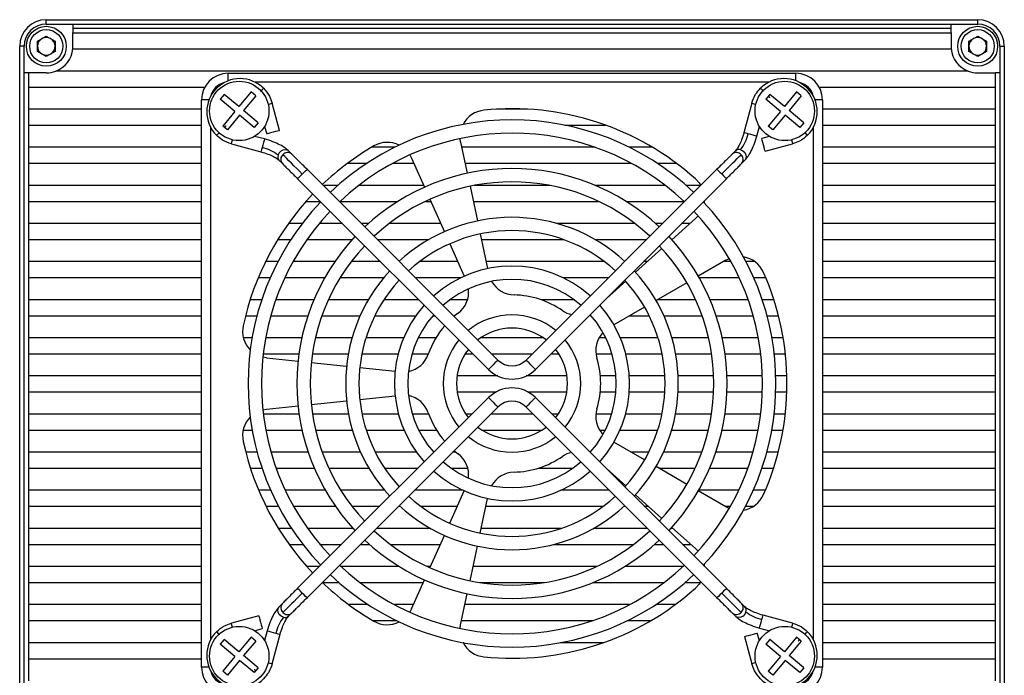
# Model space of a CAD drawing. Header units: millimetres. Extents: x 0 to 15034, y 0 to 1554.
# Tile 6 of 6: x 14923 to 15034, y 1417 to 1491. Entities that reach past the tile are written whole.
import ezdxf

# ---------------------------------------------------------------- set-up
doc = ezdxf.new("R2010")
doc.units = ezdxf.units.MM
doc.layers.add('粗实线', color=7, linetype='Continuous', lineweight=50)

msp = doc.modelspace()

# ---------------------------------------------------------------- linework, layer by layer
at = {"layer": '粗实线', "lineweight": 30}
for p, q in [((14926.138, 1490.073), (14926.138, 1490.573)), ((14926.138, 1490.573), (15031.138, 1490.573)), ((14926.138, 1490.073), (14929.138, 1490.073)), ((14929.138, 1490.073), (15028.138, 1490.073)), ((14929.138, 1490.073), (14929.138, 1489.573)), ((15028.138, 1489.573), (15028.138, 1490.073)), ((15028.138, 1490.073), (15031.138, 1490.073)), ((15031.138, 1490.073), (15031.138, 1490.573)), ((14925.138, 1488.151), (14926.138, 1488.728)), ((14926.138, 1488.728), (14927.138, 1488.151)), ((15028.138, 1489.573), (14929.138, 1489.573)), ((14929.138, 1489.573), (14929.138, 1489.073)), ((14929.138, 1487.573), (14929.138, 1489.073)), ((14929.138, 1489.073), (15028.138, 1489.073)), ((15028.138, 1489.073), (15028.138, 1489.573)), ((15028.138, 1489.073), (15028.138, 1487.573)), ((15030.138, 1488.151), (15031.138, 1488.728)), ((15031.138, 1488.728), (15032.138, 1488.151)), ((14923.638, 1487.573), (14923.138, 1487.573)), ((14923.138, 1382.573), (14923.138, 1487.573)), ((14923.638, 1484.573), (14923.638, 1487.573)), ((14925.138, 1486.996), (14925.138, 1488.151)), ((14927.138, 1488.151), (14927.138, 1486.996)), ((15030.138, 1486.996), (15030.138, 1488.151)), ((15032.138, 1488.151), (15032.138, 1486.996)), ((15033.638, 1487.573), (15033.638, 1484.573)), ((15033.638, 1487.573), (15034.138, 1487.573)), ((15034.138, 1487.573), (15034.138, 1382.573)), ((14926.138, 1486.419), (14925.138, 1486.996)), ((14927.138, 1486.996), (14926.138, 1486.419)), ((14929.123, 1487.273), (15028.153, 1487.273)), ((15031.138, 1486.419), (15030.138, 1486.996)), ((15032.138, 1486.996), (15031.138, 1486.419)), ((14923.638, 1385.573), (14923.638, 1484.573)), ((14924.138, 1484.573), (14923.638, 1484.573)), ((14926.138, 1484.573), (14924.138, 1484.573)), ((14924.138, 1484.573), (14924.138, 1482.973)), ((15030.061, 1484.773), (14927.215, 1484.773)), ((14946.638, 1484.523), (15010.638, 1484.523)), ((14946.638, 1483.681), (14946.638, 1484.523)), ((15010.638, 1483.682), (15010.638, 1484.523)), ((15031.138, 1484.573), (15033.138, 1484.573)), ((15033.138, 1482.973), (15033.138, 1484.573)), ((15033.638, 1484.573), (15033.138, 1484.573)), ((15033.638, 1484.573), (15033.638, 1385.573)), ((14924.138, 1482.973), (14944.012, 1482.973)), ((14924.138, 1482.973), (14924.138, 1480.473)), ((15007.594, 1483.523), (14949.677, 1483.523)), ((15013.264, 1482.973), (15033.138, 1482.973)), ((15033.138, 1480.473), (15033.138, 1482.973)), ((14946.189, 1482.141), (14945.742, 1481.602)), ((14947.843, 1480.766), (14946.189, 1482.141)), ((14949.217, 1482.42), (14947.843, 1480.766)), ((14949.755, 1481.972), (14948.381, 1480.319)), ((14949.755, 1481.972), (14949.217, 1482.42)), ((15007.689, 1482.141), (15007.242, 1481.602)), ((15009.343, 1480.766), (15007.689, 1482.141)), ((15010.717, 1482.42), (15009.343, 1480.766)), ((15011.255, 1481.972), (15009.881, 1480.319)), ((15011.255, 1481.972), (15010.717, 1482.42)), ((14943.638, 1417.523), (14943.638, 1481.523)), ((14944.479, 1481.523), (14943.638, 1481.523)), ((14947.395, 1480.228), (14945.742, 1481.602)), ((14952.43, 1478.063), (14951.602, 1481.15)), ((15005.672, 1481.152), (15004.779, 1477.821)), ((15008.895, 1480.228), (15007.242, 1481.602)), ((15013.638, 1481.523), (15012.796, 1481.523)), ((15013.638, 1481.523), (15013.638, 1417.523)), ((14943.638, 1480.473), (14924.138, 1480.473)), ((14924.138, 1480.473), (14924.138, 1478.673)), ((14947.395, 1480.228), (14946.021, 1478.575)), ((14947.933, 1479.781), (14946.559, 1478.127)), ((14949.587, 1478.406), (14947.933, 1479.781)), ((14950.034, 1478.945), (14948.381, 1480.319)), ((14980.398, 1480.473), (14976.878, 1480.473)), ((15008.895, 1480.228), (15007.521, 1478.575)), ((15009.433, 1479.781), (15008.059, 1478.127)), ((15011.087, 1478.406), (15009.433, 1479.781)), ((15011.534, 1478.945), (15009.881, 1480.319)), ((15033.138, 1480.473), (15013.638, 1480.473)), ((15033.138, 1478.673), (15033.138, 1480.473)), ((14924.138, 1478.673), (14943.638, 1478.673)), ((14924.138, 1478.673), (14924.138, 1476.173)), ((14946.559, 1478.127), (14946.021, 1478.575)), ((14950.034, 1478.945), (14949.587, 1478.406)), ((14950.751, 1478.534), (14950.981, 1477.675)), ((14984.583, 1478.673), (14989.187, 1478.673)), ((15006.228, 1477.433), (15006.524, 1478.536)), ((15008.059, 1478.127), (15007.521, 1478.575)), ((15011.534, 1478.945), (15011.087, 1478.406)), ((15013.638, 1478.673), (15033.138, 1478.673)), ((15033.138, 1476.173), (15033.138, 1478.673)), ((14944.638, 1478.479), (14944.638, 1420.563)), ((15007.648, 1477.411), (15006.789, 1477.181)), ((15012.638, 1420.568), (15012.638, 1478.484)), ((14947.01, 1476.557), (14950.341, 1475.665)), ((14950.729, 1477.114), (14949.626, 1477.409)), ((14972.85, 1476.754), (14972.792, 1477.162)), ((14972.85, 1476.754), (14973.596, 1473.244)), ((15007.177, 1475.732), (15010.265, 1476.559)), ((14943.638, 1476.173), (14924.138, 1476.173)), ((14924.138, 1476.173), (14924.138, 1474.373)), ((14953.786, 1475.435), (14953.457, 1475.763)), ((14965.415, 1476.173), (14962.802, 1476.173)), ((14967.122, 1475.32), (14967.315, 1474.955)), ((14988.01, 1476.173), (14972.973, 1476.173)), ((14994.474, 1476.173), (14991.861, 1476.173)), ((15003.817, 1475.765), (15003.488, 1475.436)), ((15033.138, 1476.173), (15013.638, 1476.173)), ((15033.138, 1474.373), (15033.138, 1476.173)), ((14924.138, 1474.373), (14943.638, 1474.373)), ((14924.138, 1474.373), (14924.138, 1471.873)), ((14952.397, 1474.703), (14952.726, 1474.374)), ((14960.105, 1474.373), (14962.281, 1474.373)), ((14965.201, 1474.373), (14967.574, 1474.373)), ((14967.315, 1474.955), (14968.775, 1471.677)), ((14973.356, 1474.373), (14992.075, 1474.373)), ((14994.995, 1474.373), (14997.171, 1474.373)), ((15004.549, 1474.375), (15004.878, 1474.704)), ((15013.638, 1474.373), (15033.138, 1474.373)), ((15033.138, 1471.873), (15033.138, 1474.373)), ((14977.047, 1452.175), (14955.53, 1473.691)), ((15001.745, 1473.692), (14980.229, 1452.175)), ((14943.638, 1471.873), (14924.138, 1471.873)), ((14924.138, 1471.873), (14924.138, 1470.073)), ((14954.469, 1472.63), (14975.986, 1451.114)), ((14959.003, 1471.873), (14957.347, 1471.873)), ((14968.687, 1471.873), (14961.36, 1471.873)), ((14982.885, 1471.873), (14974.391, 1471.873)), ((14981.29, 1451.114), (15002.805, 1472.631)), ((14995.916, 1471.873), (14988.048, 1471.873)), ((14999.921, 1471.873), (14998.273, 1471.873)), ((15033.138, 1471.873), (15013.638, 1471.873)), ((15033.138, 1470.073), (15033.138, 1471.873)), ((14973.908, 1471.776), (14974.74, 1467.864)), ((14924.138, 1470.073), (14943.638, 1470.073)), ((14924.138, 1470.073), (14924.138, 1467.573)), ((14955.428, 1470.073), (14957.026, 1470.073)), ((14959.253, 1470.073), (14965.763, 1470.073)), ((14968.878, 1470.073), (14969.489, 1470.073)), ((14969.385, 1470.307), (14971.012, 1466.652)), ((14974.27, 1470.073), (14988.398, 1470.073)), ((14991.513, 1470.073), (14998.023, 1470.073)), ((15000.247, 1470.073), (15000.303, 1470.073)), ((15000.309, 1470.135), (15000.285, 1469.931)), ((15013.638, 1470.073), (15033.138, 1470.073)), ((15033.138, 1467.573), (15033.138, 1470.073)), ((14943.638, 1467.573), (14924.138, 1467.573)), ((14924.138, 1467.573), (14924.138, 1465.773)), ((14954.989, 1467.573), (14953.435, 1467.573)), ((14959.526, 1467.573), (14956.906, 1467.573)), ((14962.444, 1467.573), (14961.648, 1467.573)), ((14970.602, 1467.573), (14964.79, 1467.573)), ((14992.486, 1467.573), (14983.713, 1467.573)), ((14995.626, 1467.573), (14994.832, 1467.573)), ((14999.326, 1468.151), (14996.659, 1465.75)), ((14998.685, 1467.573), (14997.748, 1467.573)), ((14999.613, 1468.447), (14999.326, 1468.151)), ((15033.138, 1467.573), (15013.638, 1467.573)), ((15033.138, 1465.773), (15033.138, 1467.573)), ((14975.052, 1466.396), (14975.883, 1462.484)), ((14924.138, 1465.773), (14943.638, 1465.773)), ((14924.138, 1465.773), (14924.138, 1463.273)), ((14952.238, 1465.773), (14953.718, 1465.773)), ((14955.53, 1465.773), (14960.638, 1465.773)), ((14963.448, 1465.773), (14969.284, 1465.773)), ((14971.622, 1465.282), (14973.249, 1461.628)), ((14975.184, 1465.773), (14984.426, 1465.773)), ((14987.992, 1465.773), (14993.826, 1465.773)), ((14996.638, 1465.773), (14996.685, 1465.773)), ((15013.638, 1465.773), (15033.138, 1465.773)), ((15033.138, 1463.273), (15033.138, 1465.773)), ((14995.545, 1464.746), (14992.572, 1462.07)), ((14943.638, 1463.273), (14924.138, 1463.273)), ((14924.138, 1463.273), (14924.138, 1461.473)), ((14952.256, 1463.273), (14950.854, 1463.273)), ((14958.663, 1463.273), (14953.96, 1463.273)), ((14963.827, 1463.273), (14960.513, 1463.273)), ((14972.516, 1463.273), (14968.222, 1463.273)), ((14989.054, 1463.273), (14975.715, 1463.273)), ((14993.909, 1463.273), (14993.448, 1463.273)), ((15002.747, 1463.443), (14999.639, 1461.648)), ((15003.316, 1463.273), (15002.454, 1463.273)), ((15002.747, 1463.443), (15003.117, 1463.624)), ((15006.008, 1463.273), (15005.02, 1463.273)), ((15033.138, 1463.273), (15013.638, 1463.273)), ((15033.138, 1461.473), (15033.138, 1463.273)), ((14924.138, 1461.473), (14943.638, 1461.473)), ((14924.138, 1461.473), (14924.138, 1458.973)), ((14950.034, 1461.473), (14951.394, 1461.473)), ((14953.04, 1461.473), (14957.537, 1461.473)), ((14959.279, 1461.473), (14964.189, 1461.473)), ((14967.748, 1461.473), (14972.914, 1461.473)), ((14984.362, 1461.473), (14989.527, 1461.473)), ((14991.457, 1461.066), (14989.282, 1459.107)), ((14998.34, 1460.898), (14994.876, 1458.898)), ((14999.739, 1461.473), (15004.236, 1461.473)), ((15005.882, 1461.473), (15007.242, 1461.473)), ((15013.638, 1461.473), (15033.138, 1461.473)), ((15033.138, 1458.973), (15033.138, 1461.473)), ((14943.638, 1458.973), (14924.138, 1458.973)), ((14924.138, 1458.973), (14924.138, 1457.173)), ((14950.429, 1458.973), (14949.113, 1458.973)), ((14956.305, 1458.973), (14952.015, 1458.973)), ((14962.444, 1458.973), (14957.944, 1458.973)), ((14968.127, 1458.973), (14964.207, 1458.973)), ((14973.619, 1458.973), (14971.655, 1458.973)), ((14985.621, 1458.973), (14981.909, 1458.973)), ((14999.332, 1458.973), (14995.006, 1458.973)), ((15005.261, 1458.973), (15000.971, 1458.973)), ((15008.163, 1458.973), (15006.847, 1458.973)), ((15033.138, 1458.973), (15013.638, 1458.973)), ((15033.138, 1457.173), (15033.138, 1458.973)), ((14972.572, 1457.474), (14972.117, 1457.105)), ((14993.577, 1458.148), (14990.113, 1456.148)), ((14924.138, 1457.173), (14943.638, 1457.173)), ((14924.138, 1457.173), (14924.138, 1454.673)), ((14948.597, 1457.173), (14949.888, 1457.173)), ((14951.444, 1457.173), (14955.626, 1457.173)), ((14957.213, 1457.173), (14961.52, 1457.173)), ((14963.177, 1457.173), (14967.82, 1457.173)), ((14969.719, 1457.173), (14969.927, 1457.173)), ((14972.048, 1457.173), (14972.198, 1457.173)), ((14991.888, 1457.173), (14994.099, 1457.173)), ((14995.756, 1457.173), (15000.063, 1457.173)), ((15001.65, 1457.173), (15005.832, 1457.173)), ((15007.388, 1457.173), (15008.679, 1457.173)), ((15013.638, 1457.173), (15033.138, 1457.173)), ((15033.138, 1454.673), (15033.138, 1457.173)), ((14943.638, 1454.673), (14924.138, 1454.673)), ((14924.138, 1454.673), (14924.138, 1452.873)), ((14949.337, 1454.673), (14948.359, 1454.673)), ((14954.941, 1454.673), (14950.861, 1454.673)), ((14960.609, 1454.673), (14956.479, 1454.673)), ((14966.43, 1454.673), (14962.175, 1454.673)), ((14970.066, 1454.673), (14968.077, 1454.673)), ((14982.179, 1454.673), (14975.097, 1454.673)), ((14989.199, 1454.673), (14988.452, 1454.673)), ((14995.101, 1454.673), (14990.846, 1454.673)), ((15000.797, 1454.673), (14996.667, 1454.673)), ((15006.415, 1454.673), (15002.335, 1454.673)), ((15009.207, 1454.673), (15007.939, 1454.673)), ((15033.138, 1454.673), (15013.638, 1454.673)), ((15033.138, 1452.873), (15033.138, 1454.673)), ((14924.138, 1452.873), (14943.638, 1452.873)), ((14924.138, 1452.873), (14924.138, 1450.373)), ((14950.952, 1452.433), (14950.546, 1452.505)), ((14950.587, 1452.873), (14954.621, 1452.873)), ((14950.952, 1452.433), (14954.521, 1452.058)), ((14956.013, 1451.901), (14959.991, 1451.483)), ((14956.136, 1452.873), (14960.19, 1452.873)), ((14961.716, 1452.873), (14965.818, 1452.873)), ((14967.376, 1452.873), (14969.216, 1452.873)), ((14973.362, 1452.873), (14974.227, 1452.873)), ((14976.349, 1452.873), (14980.927, 1452.873)), ((14983.048, 1452.873), (14983.914, 1452.873)), ((14988.116, 1452.873), (14989.9, 1452.873)), ((14991.458, 1452.873), (14995.56, 1452.873)), ((14997.086, 1452.873), (15001.14, 1452.873)), ((15002.656, 1452.873), (15006.689, 1452.873)), ((15008.199, 1452.873), (15009.456, 1452.873)), ((15013.638, 1452.873), (15033.138, 1452.873)), ((15033.138, 1450.373), (15033.138, 1452.873)), ((14961.483, 1451.327), (14965.461, 1450.908)), ((14943.638, 1450.373), (14924.138, 1450.373)), ((14924.138, 1450.373), (14924.138, 1448.573)), ((14977.04, 1450.373), (14972.446, 1450.373)), ((14984.83, 1450.373), (14980.236, 1450.373)), ((14990.357, 1450.373), (14988.602, 1450.373)), ((14995.867, 1450.373), (14991.861, 1450.373)), ((15001.372, 1450.373), (14997.369, 1450.373)), ((15006.875, 1450.373), (15002.873, 1450.373)), ((15009.626, 1450.373), (15008.376, 1450.373)), ((15033.138, 1450.373), (15013.638, 1450.373)), ((15033.138, 1448.573), (15033.138, 1450.373)), ((14924.138, 1448.573), (14943.638, 1448.573)), ((14924.138, 1448.573), (14924.138, 1446.073)), ((14972.461, 1448.573), (14976.843, 1448.573)), ((14980.433, 1448.573), (14984.815, 1448.573)), ((14988.593, 1448.573), (14990.35, 1448.573)), ((14991.854, 1448.573), (14995.862, 1448.573)), ((14997.364, 1448.573), (15001.368, 1448.573)), ((15002.869, 1448.573), (15006.872, 1448.573)), ((15008.373, 1448.573), (15009.623, 1448.573)), ((15013.638, 1448.573), (15033.138, 1448.573)), ((15033.138, 1446.073), (15033.138, 1448.573)), ((14975.986, 1447.932), (14954.471, 1426.415)), ((14956.013, 1447.145), (14959.991, 1447.564)), ((14961.483, 1447.72), (14965.461, 1448.138)), ((15002.807, 1426.417), (14981.29, 1447.933)), ((14950.546, 1446.542), (14950.952, 1446.613)), ((14950.952, 1446.613), (14954.521, 1446.989)), ((14955.531, 1425.355), (14977.047, 1446.872)), ((14980.229, 1446.872), (15001.746, 1425.356)), ((14943.638, 1446.073), (14924.138, 1446.073)), ((14924.138, 1446.073), (14924.138, 1444.273)), ((14954.635, 1446.073), (14950.599, 1446.073)), ((14960.208, 1446.073), (14956.151, 1446.073)), ((14965.845, 1446.073), (14961.737, 1446.073)), ((14969.252, 1446.073), (14967.406, 1446.073)), ((14974.128, 1446.073), (14973.426, 1446.073)), ((14981.028, 1446.073), (14976.249, 1446.073)), ((14983.85, 1446.073), (14983.149, 1446.073)), ((14989.87, 1446.073), (14988.105, 1446.073)), ((14995.539, 1446.073), (14991.431, 1446.073)), ((15001.125, 1446.073), (14997.068, 1446.073)), ((15006.677, 1446.073), (15002.641, 1446.073)), ((15009.445, 1446.073), (15008.187, 1446.073)), ((15033.138, 1446.073), (15013.638, 1446.073)), ((15033.138, 1444.273), (15033.138, 1446.073)), ((14924.138, 1444.273), (14943.638, 1444.273)), ((14924.138, 1444.273), (14924.138, 1441.773)), ((14948.335, 1444.273), (14949.355, 1444.273)), ((14950.88, 1444.273), (14954.963, 1444.273)), ((14956.502, 1444.273), (14960.638, 1444.273)), ((14962.206, 1444.273), (14966.472, 1444.273)), ((14968.126, 1444.273), (14970.127, 1444.273)), ((14975.247, 1444.273), (14982.029, 1444.273)), ((14988.508, 1444.273), (14989.15, 1444.273)), ((14990.804, 1444.273), (14995.07, 1444.273)), ((14996.638, 1444.273), (15000.774, 1444.273)), ((15002.313, 1444.273), (15006.396, 1444.273)), ((15007.921, 1444.273), (15009.19, 1444.273)), ((15013.638, 1444.273), (15033.138, 1444.273)), ((15033.138, 1441.773), (15033.138, 1444.273)), ((14972.117, 1441.942), (14972.572, 1441.573)), ((14993.577, 1440.898), (14990.113, 1442.898)), ((14924.138, 1441.773), (14924.138, 1439.973)), ((14943.638, 1441.773), (14924.138, 1441.773)), ((14949.915, 1441.773), (14948.622, 1441.773)), ((14955.66, 1441.773), (14951.472, 1441.773)), ((14961.565, 1441.773), (14957.249, 1441.773)), ((14967.891, 1441.773), (14963.227, 1441.773)), ((14969.828, 1441.773), (14969.806, 1441.773)), ((14972.318, 1441.773), (14971.949, 1441.773)), ((14994.049, 1441.773), (14992.061, 1441.773)), ((15000.027, 1441.773), (14995.711, 1441.773)), ((15005.804, 1441.773), (15001.616, 1441.773)), ((15008.654, 1441.773), (15007.361, 1441.773)), ((15033.138, 1441.773), (15013.638, 1441.773)), ((15033.138, 1439.973), (15033.138, 1441.773)), ((14924.138, 1439.973), (14943.638, 1439.973)), ((14924.138, 1439.973), (14924.138, 1437.473)), ((14949.146, 1439.973), (14950.462, 1439.973)), ((14952.051, 1439.973), (14956.348, 1439.973)), ((14957.99, 1439.973), (14962.502, 1439.973)), ((14964.273, 1439.973), (14968.028, 1439.973)), ((14971.793, 1439.973), (14973.648, 1439.973)), ((14981.604, 1439.973), (14985.483, 1439.973)), ((14991.457, 1437.981), (14989.293, 1439.929)), ((14998.34, 1438.148), (14994.876, 1440.148)), ((14995.179, 1439.973), (14999.286, 1439.973)), ((15000.928, 1439.973), (15005.225, 1439.973)), ((15006.814, 1439.973), (15008.13, 1439.973)), ((15013.638, 1439.973), (15033.138, 1439.973)), ((15033.138, 1437.473), (15033.138, 1439.973)), ((14943.638, 1437.473), (14924.138, 1437.473)), ((14924.138, 1437.473), (14924.138, 1435.673)), ((14951.438, 1437.473), (14950.076, 1437.473)), ((14957.594, 1437.473), (14953.087, 1437.473)), ((14964.273, 1437.473), (14959.341, 1437.473)), ((14973.128, 1437.473), (14967.649, 1437.473)), ((14989.628, 1437.473), (14984.148, 1437.473)), ((15004.189, 1437.473), (14999.682, 1437.473)), ((15007.2, 1437.473), (15005.838, 1437.473)), ((15033.138, 1437.473), (15013.638, 1437.473)), ((15033.138, 1435.673), (15033.138, 1437.473)), ((14971.622, 1433.765), (14973.249, 1437.419)), ((14975.052, 1432.65), (14975.883, 1436.563)), ((14995.545, 1434.301), (14992.572, 1436.977)), ((15002.747, 1435.604), (14999.639, 1437.398)), ((14924.138, 1435.673), (14943.638, 1435.673)), ((14924.138, 1435.673), (14924.138, 1433.173)), ((14950.904, 1435.673), (14952.309, 1435.673)), ((14954.016, 1435.673), (14958.732, 1435.673)), ((14960.59, 1435.673), (14963.728, 1435.673)), ((14965.849, 1435.673), (14965.999, 1435.673)), ((14968.355, 1435.673), (14972.472, 1435.673)), ((14975.694, 1435.673), (14988.921, 1435.673)), ((14991.277, 1435.673), (14991.428, 1435.673)), ((14993.549, 1435.673), (14994.02, 1435.673)), ((15002.627, 1435.673), (15003.26, 1435.673)), ((15003.117, 1435.423), (15002.747, 1435.604)), ((15004.967, 1435.673), (15005.861, 1435.673)), ((15013.638, 1435.673), (15033.138, 1435.673)), ((15033.138, 1433.173), (15033.138, 1435.673)), ((14943.638, 1433.173), (14924.138, 1433.173)), ((14924.138, 1433.173), (14924.138, 1431.373)), ((14953.784, 1433.173), (14952.3, 1433.173)), ((14960.729, 1433.173), (14955.6, 1433.173)), ((14969.46, 1433.173), (14963.35, 1433.173)), ((14984.137, 1433.173), (14975.163, 1433.173)), ((14993.928, 1433.173), (14987.816, 1433.173)), ((14996.797, 1433.173), (14996.547, 1433.173)), ((14999.326, 1430.896), (14996.659, 1433.297)), ((15033.138, 1433.173), (15013.638, 1433.173)), ((15033.138, 1431.373), (15033.138, 1433.173)), ((14969.385, 1428.74), (14971.012, 1432.394)), ((14924.138, 1431.373), (14943.638, 1431.373)), ((14924.138, 1431.373), (14924.138, 1428.873)), ((14953.507, 1431.373), (14955.066, 1431.373)), ((14956.99, 1431.373), (14959.428, 1431.373)), ((14961.55, 1431.373), (14962.556, 1431.373)), ((14964.922, 1431.373), (14970.557, 1431.373)), ((14973.908, 1427.271), (14974.74, 1431.183)), ((14983.343, 1431.373), (14992.354, 1431.373)), ((14994.72, 1431.373), (14995.728, 1431.373)), ((14997.85, 1431.373), (14998.796, 1431.373)), ((14999.326, 1430.896), (14999.613, 1430.599)), ((15013.638, 1431.373), (15033.138, 1431.373)), ((15033.138, 1428.873), (15033.138, 1431.373)), ((14943.638, 1428.873), (14924.138, 1428.873)), ((14924.138, 1428.873), (14924.138, 1427.073)), ((14956.929, 1428.873), (14955.517, 1428.873)), ((14965.924, 1428.873), (14959.36, 1428.873)), ((14969.444, 1428.873), (14969.091, 1428.873)), ((14988.185, 1428.873), (14974.249, 1428.873)), ((14997.916, 1428.873), (14991.352, 1428.873)), ((15000.285, 1429.116), (15000.312, 1428.873)), ((15033.138, 1428.873), (15013.638, 1428.873)), ((15033.138, 1427.073), (15033.138, 1428.873)), ((14924.138, 1427.073), (14943.638, 1427.073)), ((14924.138, 1427.073), (14924.138, 1424.573)), ((14957.261, 1427.073), (14959.117, 1427.073)), ((14961.49, 1427.073), (14968.643, 1427.073)), ((14967.315, 1424.091), (14968.775, 1427.37)), ((14974.956, 1427.073), (14982.32, 1427.073)), ((14987.806, 1427.073), (14995.786, 1427.073)), ((14998.159, 1427.073), (14999.861, 1427.073)), ((15013.638, 1427.073), (15033.138, 1427.073)), ((15033.138, 1424.573), (15033.138, 1427.073)), ((14972.85, 1422.293), (14973.596, 1425.803)), ((14924.138, 1424.573), (14924.138, 1422.773)), ((14943.638, 1424.573), (14924.138, 1424.573)), ((14952.727, 1424.672), (14952.398, 1424.343)), ((14962.434, 1424.573), (14960.24, 1424.573)), ((14967.53, 1424.573), (14965.388, 1424.573)), ((14991.888, 1424.573), (14973.335, 1424.573)), ((14997.036, 1424.573), (14994.842, 1424.573)), ((15004.879, 1424.344), (15004.55, 1424.673)), ((15033.138, 1424.573), (15013.638, 1424.573)), ((15033.138, 1422.773), (15033.138, 1424.573)), ((14950.099, 1423.315), (14947.011, 1422.488)), ((14953.459, 1423.282), (14953.788, 1423.611)), ((14967.315, 1424.091), (14967.122, 1423.727)), ((15003.49, 1423.612), (15003.819, 1423.283)), ((15010.266, 1422.49), (15006.935, 1423.382)), ((14924.138, 1422.773), (14943.638, 1422.773)), ((14924.138, 1422.773), (14924.138, 1420.273)), ((14962.972, 1422.773), (14965.619, 1422.773)), ((14972.792, 1421.885), (14972.85, 1422.293)), ((14972.952, 1422.773), (14987.721, 1422.773)), ((14991.657, 1422.773), (14994.304, 1422.773)), ((15006.547, 1421.933), (15007.65, 1421.638)), ((15013.638, 1422.773), (15033.138, 1422.773)), ((15033.138, 1420.273), (15033.138, 1422.773)), ((14949.217, 1420.92), (14947.843, 1419.266)), ((14949.755, 1420.472), (14949.217, 1420.92)), ((14949.628, 1421.636), (14950.487, 1421.866)), ((14951.048, 1421.614), (14950.752, 1420.511)), ((14951.604, 1417.895), (14952.497, 1421.226)), ((15004.846, 1420.984), (15005.674, 1417.897)), ((15006.525, 1420.513), (15006.295, 1421.372)), ((15010.717, 1420.92), (15009.343, 1419.266)), ((15011.255, 1420.472), (15010.717, 1420.92)), ((14943.638, 1420.273), (14924.138, 1420.273)), ((14924.138, 1420.273), (14924.138, 1418.473)), ((14946.189, 1420.641), (14945.742, 1420.102)), ((14947.395, 1418.728), (14945.742, 1420.102)), ((14947.843, 1419.266), (14946.189, 1420.641)), ((14949.755, 1420.472), (14948.381, 1418.819)), ((14973.207, 1420.273), (14973.129, 1420.273)), ((14988.906, 1420.273), (14984.069, 1420.273)), ((15007.689, 1420.641), (15007.242, 1420.102)), ((15008.895, 1418.728), (15007.242, 1420.102)), ((15009.343, 1419.266), (15007.689, 1420.641)), ((15011.255, 1420.472), (15009.881, 1418.819)), ((15033.138, 1420.273), (15013.638, 1420.273)), ((15033.138, 1418.473), (15033.138, 1420.273)), ((14947.395, 1418.728), (14946.021, 1417.075)), ((14950.034, 1417.445), (14948.381, 1418.819)), ((15008.895, 1418.728), (15007.521, 1417.075)), ((15011.534, 1417.445), (15009.881, 1418.819)), ((14924.138, 1418.473), (14943.638, 1418.473)), ((14924.138, 1418.473), (14924.138, 1415.973)), ((14944.48, 1417.523), (14943.638, 1417.523)), ((14947.933, 1418.281), (14946.559, 1416.627)), ((14949.587, 1416.906), (14947.933, 1418.281)), ((15009.433, 1418.281), (15008.059, 1416.627)), ((15011.087, 1416.906), (15009.433, 1418.281)), ((15013.638, 1417.523), (15012.797, 1417.523)), ((15013.638, 1418.473), (15033.138, 1418.473)), ((15033.138, 1415.973), (15033.138, 1418.473)), ((14946.559, 1416.627), (14946.021, 1417.075)), ((14950.034, 1417.445), (14949.587, 1416.906)), ((15008.059, 1416.627), (15007.521, 1417.075)), ((15011.534, 1417.445), (15011.087, 1416.906))]:
    msp.add_line(p, q, dxfattribs=at)
at = {"layer": '粗实线', "lineweight": 30, "flags": 128}
for points in [[(14951.152, 1481.029), (14951.155, 1481.03), (14951.39, 1481.093), (14951.547, 1481.135), (14951.602, 1481.15)], [(15005.672, 1481.152), (15005.727, 1481.137), (15005.884, 1481.095), (15006.119, 1481.032), (15006.125, 1481.03)], [(14952.43, 1478.063), (14952.375, 1478.048), (14952.218, 1478.006), (14951.983, 1477.943), (14951.705, 1477.869), (14951.428, 1477.794), (14951.193, 1477.731), (14951.036, 1477.689), (14950.981, 1477.675), (14950.981, 1477.675)], [(15005.267, 1477.69), (15005.023, 1477.756), (15004.852, 1477.801), (15004.781, 1477.82), (15004.779, 1477.821)], [(15006.228, 1477.433), (15006.188, 1477.443), (15006.046, 1477.482), (15005.82, 1477.542), (15005.547, 1477.615), (15005.267, 1477.69)], [(14947.01, 1476.557), (14947.025, 1476.612), (14947.067, 1476.769), (14947.13, 1477.004), (14947.131, 1477.01)], [(14950.729, 1477.114), (14950.718, 1477.074), (14950.68, 1476.931), (14950.62, 1476.706), (14950.546, 1476.432), (14950.471, 1476.152)], [(15007.177, 1475.732), (15007.163, 1475.787), (15007.121, 1475.944), (15007.058, 1476.179), (15006.983, 1476.456), (15006.909, 1476.733), (15006.846, 1476.968), (15006.804, 1477.125), (15006.789, 1477.181), (15006.789, 1477.181)], [(15010.144, 1477.01), (15010.145, 1477.006), (15010.208, 1476.771), (15010.25, 1476.614), (15010.265, 1476.559)], [(14950.471, 1476.152), (14950.406, 1475.908), (14950.36, 1475.738), (14950.341, 1475.666), (14950.341, 1475.665)], [(14952.265, 1475.285), (14952.386, 1475.543), (14952.589, 1475.754), (14952.843, 1475.885), (14953.11, 1475.918), (14953.349, 1475.846), (14953.457, 1475.763)], [(14955, 1473.16), (14954.681, 1473.479), (14954.366, 1473.794), (14954.061, 1474.099), (14953.769, 1474.391), (14953.496, 1474.664), (14953.244, 1474.916), (14953.017, 1475.143), (14952.82, 1475.34)], [(15002.275, 1473.162), (15002.594, 1473.481), (15002.908, 1473.795), (15003.214, 1474.101), (15003.505, 1474.392), (15003.779, 1474.666), (15004.031, 1474.918), (15004.257, 1475.144), (15004.455, 1475.342)], [(15004.4, 1475.896), (15004.658, 1475.776), (15004.868, 1475.573), (15005, 1475.318), (15005.032, 1475.051), (15004.96, 1474.812), (15004.878, 1474.704)], [(14954.469, 1472.63), (14954.51, 1472.67), (14954.625, 1472.785), (14954.797, 1472.957), (14955, 1473.16)], [(14955, 1473.16), (14955.203, 1473.363), (14955.375, 1473.535), (14955.49, 1473.65), (14955.53, 1473.691)], [(15001.745, 1473.692), (15001.785, 1473.652), (15001.9, 1473.537), (15002.072, 1473.365), (15002.275, 1473.162)], [(15002.275, 1473.162), (15002.478, 1472.959), (15002.65, 1472.787), (15002.765, 1472.672), (15002.805, 1472.631), (15002.805, 1472.631)], [(14999.32, 1472.615), (14999.742, 1472.15), (14999.923, 1471.87)], [(14977.047, 1452.175), (14977.007, 1452.135), (14976.892, 1452.02), (14976.72, 1451.848), (14976.517, 1451.645), (14976.314, 1451.442), (14976.142, 1451.27), (14976.027, 1451.155), (14975.986, 1451.114)], [(14981.29, 1451.114), (14981.249, 1451.155), (14981.134, 1451.27), (14980.962, 1451.442), (14980.759, 1451.645), (14980.556, 1451.848), (14980.384, 1452.02), (14980.269, 1452.135), (14980.229, 1452.175)], [(14975.986, 1447.932), (14976.027, 1447.892), (14976.142, 1447.777), (14976.314, 1447.605), (14976.517, 1447.402), (14976.72, 1447.199), (14976.892, 1447.027), (14977.007, 1446.912), (14977.047, 1446.872)], [(14980.229, 1446.872), (14980.269, 1446.912), (14980.384, 1447.027), (14980.556, 1447.199), (14980.759, 1447.402), (14980.962, 1447.605), (14981.134, 1447.777), (14981.249, 1447.892), (14981.29, 1447.933)], [(14955.001, 1425.885), (14954.798, 1426.088), (14954.626, 1426.26), (14954.511, 1426.375), (14954.471, 1426.415)], [(14999.924, 1427.178), (14999.742, 1426.897), (14999.32, 1426.431)], [(15002.807, 1426.417), (15002.766, 1426.376), (15002.651, 1426.261), (15002.479, 1426.089), (15002.276, 1425.886)], [(14955.001, 1425.885), (14954.682, 1425.566), (14954.368, 1425.252), (14954.062, 1424.946), (14953.771, 1424.655), (14953.497, 1424.381), (14953.245, 1424.129), (14953.019, 1423.903), (14952.821, 1423.705)], [(14955.531, 1425.355), (14955.491, 1425.395), (14955.376, 1425.51), (14955.204, 1425.682), (14955.001, 1425.885)], [(15002.276, 1425.886), (15002.073, 1425.683), (15001.901, 1425.511), (15001.786, 1425.396), (15001.746, 1425.356)], [(15002.276, 1425.886), (15002.595, 1425.567), (15002.91, 1425.253), (15003.215, 1424.948), (15003.507, 1424.656), (15003.78, 1424.382), (15004.032, 1424.131), (15004.259, 1423.904), (15004.456, 1423.707)], [(14952.876, 1423.151), (14952.618, 1423.271), (14952.408, 1423.474), (14952.276, 1423.729), (14952.244, 1423.996), (14952.316, 1424.235), (14952.398, 1424.343)], [(14950.099, 1423.315), (14950.113, 1423.26), (14950.155, 1423.103), (14950.218, 1422.868), (14950.293, 1422.591), (14950.367, 1422.314), (14950.43, 1422.079), (14950.472, 1421.921), (14950.487, 1421.866), (14950.487, 1421.866)], [(15005.011, 1423.762), (15004.89, 1423.504), (15004.687, 1423.293), (15004.433, 1423.161), (15004.166, 1423.129), (15003.927, 1423.201), (15003.819, 1423.283)], [(15006.805, 1422.895), (15006.87, 1423.139), (15006.916, 1423.309), (15006.935, 1423.381), (15006.935, 1423.382)], [(14947.132, 1422.037), (14947.131, 1422.041), (14947.068, 1422.276), (14947.026, 1422.433), (14947.011, 1422.488)], [(15006.547, 1421.933), (15006.558, 1421.973), (15006.596, 1422.116), (15006.657, 1422.341), (15006.73, 1422.615), (15006.805, 1422.895)], [(15010.266, 1422.49), (15010.251, 1422.435), (15010.209, 1422.278), (15010.146, 1422.042), (15010.145, 1422.037)], [(14951.048, 1421.614), (14951.088, 1421.604), (14951.231, 1421.565), (14951.456, 1421.505), (14951.729, 1421.432), (14952.009, 1421.357)], [(14952.009, 1421.357), (14952.253, 1421.291), (14952.424, 1421.246), (14952.495, 1421.226), (14952.497, 1421.226)], [(15004.846, 1420.984), (15004.901, 1420.999), (15005.058, 1421.041), (15005.293, 1421.104), (15005.571, 1421.178), (15005.848, 1421.252), (15006.083, 1421.315), (15006.24, 1421.357), (15006.295, 1421.372)], [(14951.604, 1417.895), (14951.549, 1417.91), (14951.392, 1417.952), (14951.157, 1418.015), (14951.151, 1418.017)], [(15006.124, 1418.018), (15006.121, 1418.017), (15005.886, 1417.954), (15005.729, 1417.912), (15005.674, 1417.897)]]:
    msp.add_lwpolyline(points, dxfattribs=at)
at = {"layer": '粗实线', "lineweight": 30}
for centre, radius in [((14926.138, 1487.573), 2.25), ((15031.138, 1487.573), 2.25), ((14926.138, 1487.573), 1.875), ((15031.138, 1487.573), 1.875), ((14947.888, 1480.273), 3.35), ((15009.388, 1480.273), 3.35), ((14947.888, 1418.773), 3.35), ((15009.388, 1418.773), 3.35)]:
    msp.add_circle(centre, radius, dxfattribs=at)
for centre, radius, start, end in [((14926.138, 1487.573), 3, 90, 180), ((14926.138, 1487.573), 2.5, 90, 180), ((15031.138, 1487.573), 3, 0, 90), ((15031.138, 1487.573), 2.5, 0, 90), ((14926.138, 1487.573), 1, 60, 120), ((15031.138, 1487.573), 1, 60, 120), ((14926.138, 1487.573), 1, 120, 180), ((14926.138, 1487.573), 1, 180, 240), ((14926.138, 1487.573), 1, 0, 60), ((14926.138, 1487.573), 1, 300, 0), ((14926.138, 1487.573), 3, 354.26083, 0), ((15031.138, 1487.573), 3, 180, 185.73917), ((15031.138, 1487.573), 1, 120, 180), ((15031.138, 1487.573), 1, 180, 240), ((15031.138, 1487.573), 1, 0, 60), ((15031.138, 1487.573), 1, 300, 0), ((14926.138, 1487.573), 1, 240, 300), ((14926.138, 1487.573), 3, 291.03947, 354.26083), ((15031.138, 1487.573), 3, 185.73917, 248.96053), ((15031.138, 1487.573), 1, 240, 300), ((14926.138, 1487.573), 3, 270, 291.03947), ((14946.638, 1481.523), 3, 90, 180), ((15010.638, 1481.523), 3, 0, 90), ((15031.138, 1487.573), 3, 248.96053, 270), ((14947.98, 1480.179), 3.75, 45.00162, 225.00162), ((14946.638, 1481.523), 2, 103.11935, 166.80663), ((15009.294, 1480.181), 3.75, 315.00162, 135.00162), ((15010.638, 1481.523), 2, 13.11935, 76.80663), ((14975.784, 1477.378), 3, 95.84936, 152.62006), ((14978.638, 1449.523), 31, 48.15064, 95.84936), ((14978.638, 1449.523), 29.75, 46.44621, 133.55704), ((14978.638, 1449.523), 28.25, 46.52293, 133.32832), ((15001.058, 1478.618), 4.31, 320.83905, 347.57225), ((14978.638, 1449.523), 31, 120.15064, 133.6153), ((14964.574, 1473.735), 3, 63.37994, 120.15064), ((14949.544, 1471.943), 4.31, 50.83896, 77.57235), ((14952.821, 1475.104), 0.585, 162.00131, 223.40323), ((14953.237, 1474.812), 0.673, 128.27047, 220.59418), ((14953.35, 1474.91), 0.682, 50.01072, 140.90272), ((15003.926, 1474.926), 0.672, 38.16647, 130.69815), ((15004.219, 1475.34), 0.585, 72.00103, 133.40273), ((15004.025, 1474.812), 0.682, 319.99496, 50.91847), ((14978.638, 1449.523), 24.25, 46.77394, 133.2293), ((14978.638, 1449.523), 22.75, 46.89084, 133.11241), ((14978.638, 1449.523), 31, 136.38794, 167.84936), ((14978.638, 1449.523), 29.75, 136.44621, 223.55704), ((14978.638, 1449.523), 29.75, 316.44621, 43.55704), ((14978.638, 1449.523), 28.25, 136.52293, 223.48032), ((14978.638, 1449.523), 28.25, 316.52293, 43.48032), ((14978.638, 1449.523), 18.75, 47.29406, 132.83343), ((14978.638, 1449.523), 17.25, 47.49353, 132.50972), ((14978.638, 1449.523), 24.25, 136.77394, 223.2293), ((14978.638, 1449.523), 24.25, 316.77394, 43.2293), ((14978.638, 1449.523), 22.75, 136.89084, 223.11241), ((14978.638, 1449.523), 22.75, 316.89084, 43.11241), ((15004.247, 1460.845), 3, 23.84936, 80.62006), ((14978.638, 1449.523), 18.75, 137.29406, 222.70918), ((14978.638, 1449.523), 13.25, 48.24651, 131.75673), ((14978.638, 1449.523), 18.75, 317.29406, 42.70918), ((14978.638, 1449.523), 31, 336.15064, 23.84936), ((14978.638, 1449.523), 17.25, 137.49353, 222.50972), ((14978.638, 1449.523), 11.75, 48.66129, 131.34196), ((14978.943, 1462.52), 3, 209.45606, 268.65764), ((14978.638, 1449.523), 17.25, 317.49353, 42.50972), ((14970.753, 1459.859), 3, 307.34236, 6.54394), ((14978.638, 1449.523), 10, 55.34236, 88.65764), ((14978.638, 1449.523), 13.25, 138.24651, 221.75673), ((14986.031, 1460.217), 3, 235.34236, 256.86133), ((14978.638, 1449.523), 13.25, 318.24651, 41.75673), ((14978.638, 1449.523), 11.75, 138.66129, 221.34196), ((14978.638, 1449.523), 7.75, 50.55507, 129.44818), ((14978.638, 1449.523), 11.75, 318.66129, 41.34196), ((14951.265, 1455.417), 3, 167.84936, 224.62006), ((14978.638, 1449.523), 10, 139.30284, 160.65764), ((14978.638, 1449.523), 6.25, 51.89372, 128.10952), ((14991.092, 1453.25), 3, 137.45606, 196.65764), ((14978.638, 1449.523), 7.75, 140.55507, 219.44818), ((14978.638, 1449.523), 7.75, 320.55507, 39.44818), ((14978.638, 1449.523), 6.25, 141.89372, 218.10952), ((14978.638, 1449.523), 6.25, 321.89372, 38.10952), ((14966.372, 1453.829), 3, 281.45606, 340.65764), ((14978.638, 1453.766), 2.25, 225.00162, 315.00162), ((14978.638, 1449.523), 10, 343.34236, 16.65764), ((14978.638, 1453.766), 3.75, 225.00162, 315.00162), ((14978.638, 1445.281), 3.75, 45.00162, 135.00162), ((14966.372, 1445.218), 3, 19.34236, 78.54394), ((14978.638, 1445.281), 2.25, 45.00162, 135.00162), ((14991.092, 1445.797), 3, 163.34236, 222.54394), ((14951.265, 1443.63), 3, 135.37994, 192.15064), ((14978.638, 1449.523), 10, 199.34236, 220.7004), ((14978.638, 1449.523), 6.25, 231.89372, 308.10952), ((14978.638, 1449.523), 7.75, 230.55507, 309.44818), ((14978.638, 1449.523), 31, 192.15064, 223.6153), ((14970.753, 1439.188), 3, 353.45606, 52.65764), ((14978.638, 1449.523), 10, 271.34236, 304.65764), ((14986.031, 1438.83), 3, 103.12564, 124.65764), ((14978.638, 1449.523), 11.75, 228.66129, 311.34196), ((14978.638, 1449.523), 13.25, 228.24651, 311.75673), ((14978.943, 1436.527), 3, 91.34236, 150.54394), ((14978.638, 1449.523), 17.25, 227.49353, 312.50972), ((15004.247, 1438.202), 3, 279.37994, 336.15064), ((14978.638, 1449.523), 18.75, 227.29406, 312.70918), ((14978.638, 1449.523), 22.75, 226.89084, 313.11241), ((14978.638, 1449.523), 24.25, 226.77394, 313.2293), ((14978.638, 1449.523), 28.25, 226.52293, 313.48032), ((14978.638, 1449.523), 29.75, 226.44621, 313.55704), ((14978.638, 1449.523), 31, 226.4018, 239.84936), ((14978.638, 1449.523), 31, 264.15064, 311.84936), ((14953.252, 1424.235), 0.682, 139.99896, 230.91449), ((15004.043, 1424.235), 0.671, 308.06188, 40.80273), ((15004.455, 1423.942), 0.585, 342.00103, 43.40304), ((14956.218, 1420.429), 4.31, 140.83892, 167.57221), ((14953.349, 1424.118), 0.67, 218.00971, 310.85489), ((14953.057, 1423.707), 0.585, 252.00149, 313.40269), ((15003.927, 1424.137), 0.682, 229.99875, 320.9147), ((15007.732, 1427.103), 4.31, 230.83907, 257.57223), ((14964.574, 1425.312), 3, 239.84936, 296.62006), ((14947.982, 1418.866), 3.75, 135.00162, 315.00162), ((15009.296, 1418.867), 3.75, 225.00162, 45.00162), ((14975.784, 1421.669), 3, 207.37994, 264.15064), ((14946.638, 1417.523), 3, 180, 270), ((15010.638, 1417.523), 3, 270, 0), ((14946.638, 1417.523), 2, 193.11935, 256.80663), ((15010.638, 1417.523), 2, 283.11935, 346.80663)]:
    msp.add_arc(centre, radius, start, end, dxfattribs=at)
for points, knots in [([(14950.301, 1482.5), (14950.303, 1482.502), (14950.38, 1482.58), (14950.497, 1482.696), (14950.612, 1482.811), (14950.625, 1482.825), (14950.632, 1482.831)], [0, 0, 0, 0, 0.0109947, 0.3789683, 0.7002197, 1, 1, 1, 1]), ([(14950.632, 1482.831), (14950.873, 1482.551), (14951.304, 1482.05), (14951.511, 1481.425), (14951.602, 1481.15)], [0, 0, 0, 0, 0.5599999, 1, 1, 1, 1]), ([(15005.672, 1481.152), (15005.794, 1481.501), (15006.012, 1482.124), (15006.45, 1482.616), (15006.642, 1482.833)], [0, 0, 0, 0, 0.5599997, 1, 1, 1, 1]), ([(15006.972, 1482.503), (15006.97, 1482.505), (15006.893, 1482.582), (15006.777, 1482.698), (15006.662, 1482.813), (15006.649, 1482.826), (15006.642, 1482.833)], [0, 0, 0, 0, 0.0085843, 0.3774555, 0.6994894, 1, 1, 1, 1]), ([(15007.703, 1481.772), (15007.696, 1481.779), (15007.681, 1481.794), (15007.61, 1481.865), (15007.541, 1481.934), (15007.528, 1481.947)], [0, 0, 0, 0, 0.4312349, 0.893359, 1, 1, 1, 1]), ([(14946.389, 1478.588), (14946.382, 1478.581), (14946.367, 1478.566), (14946.296, 1478.495), (14946.227, 1478.426), (14946.215, 1478.414)], [0, 0, 0, 0, 0.4312371, 0.8933604, 1, 1, 1, 1]), ([(14945.628, 1477.827), (14945.57, 1477.769), (14945.454, 1477.653), (14945.349, 1477.548), (14945.335, 1477.534), (14945.329, 1477.528)], [0, 0, 0, 0, 0.3389858, 0.6809195, 1, 1, 1, 1]), ([(14947.01, 1476.557), (14946.661, 1476.679), (14946.037, 1476.898), (14945.545, 1477.335), (14945.329, 1477.528)], [0, 0, 0, 0, 0.5600002, 1, 1, 1, 1]), ([(15004.779, 1477.821), (15004.699, 1477.551), (15004.544, 1477.034), (15004.264, 1476.414), (15004.013, 1475.985), (15003.877, 1475.833), (15003.816, 1475.764)], [0, 0, 0, 0, 0.29829897, 0.57096528, 0.80625115, 1, 1, 1, 1]), ([(15004.879, 1474.705), (15004.989, 1474.828), (15005.226, 1475.093), (15005.581, 1475.691), (15005.944, 1476.484), (15006.131, 1477.11), (15006.228, 1477.433)], [0, 0, 0, 0, 0.2041935, 0.4437214, 0.7129175, 1, 1, 1, 1]), ([(15011.946, 1477.53), (15011.665, 1477.288), (15011.165, 1476.858), (15010.54, 1476.65), (15010.265, 1476.559)], [0, 0, 0, 0, 0.5599996, 1, 1, 1, 1]), ([(15011.616, 1477.859), (15011.618, 1477.858), (15011.695, 1477.781), (15011.811, 1477.665), (15011.926, 1477.549), (15011.939, 1477.536), (15011.946, 1477.53)], [0, 0, 0, 0, 0.00852947, 0.37741916, 0.69947288, 1, 1, 1, 1]), ([(14953.456, 1475.765), (14953.334, 1475.874), (14953.068, 1476.112), (14952.471, 1476.466), (14951.677, 1476.829), (14951.052, 1477.017), (14950.729, 1477.114)], [0, 0, 0, 0, 0.20419354, 0.44372112, 0.7129167, 1, 1, 1, 1]), ([(14950.341, 1475.665), (14950.611, 1475.584), (14951.127, 1475.43), (14951.747, 1475.15), (14952.176, 1474.898), (14952.329, 1474.763), (14952.398, 1474.702)], [0, 0, 0, 0, 0.2982991, 0.5709645, 0.8062511, 1, 1, 1, 1]), ([(14955.53, 1473.691), (14955.362, 1473.859), (14955.021, 1474.2), (14954.537, 1474.684), (14954.105, 1475.116), (14953.891, 1475.329), (14953.786, 1475.435)], [0, 0, 0, 0, 0.2463268, 0.4999995, 0.7536726, 1, 1, 1, 1]), ([(15003.488, 1475.436), (15003.383, 1475.331), (15003.17, 1475.117), (15002.738, 1474.685), (15002.254, 1474.202), (15001.913, 1473.86), (15001.745, 1473.692)], [0, 0, 0, 0, 0.2463265, 0.5000001, 0.7536723, 1, 1, 1, 1]), ([(14952.726, 1474.374), (14952.831, 1474.269), (14953.044, 1474.055), (14953.476, 1473.623), (14953.96, 1473.14), (14954.301, 1472.798), (14954.469, 1472.63)], [0, 0, 0, 0, 0.2463267, 0.499999, 0.7536723, 1, 1, 1, 1]), ([(15002.805, 1472.631), (15002.973, 1472.8), (15003.315, 1473.141), (15003.798, 1473.624), (15004.23, 1474.056), (15004.444, 1474.27), (15004.549, 1474.375)], [0, 0, 0, 0, 0.2463276, 0.5000006, 0.7536736, 1, 1, 1, 1]), ([(14954.471, 1426.415), (14954.303, 1426.247), (14953.961, 1425.906), (14953.478, 1425.422), (14953.046, 1424.99), (14952.832, 1424.777), (14952.727, 1424.672)], [0, 0, 0, 0, 0.2463274, 0.5000005, 0.7536736, 1, 1, 1, 1]), ([(15004.55, 1424.673), (15004.445, 1424.778), (15004.232, 1424.992), (15003.8, 1425.424), (15003.316, 1425.907), (15002.975, 1426.249), (15002.807, 1426.417)], [0, 0, 0, 0, 0.2463268, 0.5, 0.7536728, 1, 1, 1, 1]), ([(14953.788, 1423.611), (14953.893, 1423.716), (14954.106, 1423.93), (14954.538, 1424.362), (14955.022, 1424.845), (14955.363, 1425.187), (14955.531, 1425.355)], [0, 0, 0, 0, 0.2463264, 0.4999995, 0.7536726, 1, 1, 1, 1]), ([(15001.746, 1425.356), (15001.914, 1425.188), (15002.256, 1424.847), (15002.739, 1424.363), (15003.171, 1423.931), (15003.385, 1423.718), (15003.49, 1423.612)], [0, 0, 0, 0, 0.2463273, 0.5000001, 0.7536733, 1, 1, 1, 1]), ([(14952.397, 1424.341), (14952.287, 1424.219), (14952.05, 1423.954), (14951.695, 1423.356), (14951.332, 1422.563), (14951.145, 1421.937), (14951.048, 1421.614)], [0, 0, 0, 0, 0.20419352, 0.44372144, 0.7129176, 1, 1, 1, 1]), ([(15006.935, 1423.382), (15006.665, 1423.463), (15006.149, 1423.617), (15005.529, 1423.897), (15005.1, 1424.149), (15004.947, 1424.284), (15004.878, 1424.345)], [0, 0, 0, 0, 0.2982984, 0.5709647, 0.8062514, 1, 1, 1, 1]), ([(14952.497, 1421.226), (14952.577, 1421.496), (14952.732, 1422.013), (14953.012, 1422.633), (14953.263, 1423.061), (14953.399, 1423.214), (14953.46, 1423.283)], [0, 0, 0, 0, 0.29829851, 0.57096482, 0.80625119, 1, 1, 1, 1]), ([(15003.82, 1423.282), (15003.942, 1423.173), (15004.208, 1422.935), (15004.805, 1422.58), (15005.599, 1422.218), (15006.224, 1422.03), (15006.547, 1421.933)], [0, 0, 0, 0, 0.2041934, 0.4437211, 0.7129171, 1, 1, 1, 1]), ([(14945.33, 1421.517), (14945.611, 1421.758), (14946.111, 1422.189), (14946.736, 1422.397), (14947.011, 1422.488)], [0, 0, 0, 0, 0.5599995, 1, 1, 1, 1]), ([(15010.266, 1422.49), (15010.615, 1422.367), (15011.239, 1422.149), (15011.731, 1421.712), (15011.947, 1421.519)], [0, 0, 0, 0, 0.5599997, 1, 1, 1, 1]), ([(14945.661, 1421.187), (14945.659, 1421.189), (14945.582, 1421.266), (14945.465, 1421.382), (14945.35, 1421.498), (14945.337, 1421.511), (14945.33, 1421.517)], [0, 0, 0, 0, 0.0096292, 0.3781117, 0.6998069, 1, 1, 1, 1]), ([(15011.623, 1421.195), (15011.623, 1421.195), (15011.698, 1421.27), (15011.812, 1421.384), (15011.928, 1421.499), (15011.941, 1421.513), (15011.947, 1421.519)], [0, 0, 0, 0, 0.0002301, 0.3722083, 0.696957, 1, 1, 1, 1]), ([(15010.887, 1420.458), (15010.894, 1420.466), (15010.909, 1420.481), (15010.98, 1420.551), (15011.049, 1420.62), (15011.061, 1420.633)], [0, 0, 0, 0, 0.4312367, 0.8933612, 1, 1, 1, 1]), ([(14951.604, 1417.895), (14951.482, 1417.546), (14951.264, 1416.923), (14950.826, 1416.431), (14950.634, 1416.214)], [0, 0, 0, 0, 0.5600006, 1, 1, 1, 1]), ([(15006.644, 1416.216), (15006.403, 1416.496), (15005.972, 1416.997), (15005.765, 1417.622), (15005.674, 1417.897)], [0, 0, 0, 0, 0.5600002, 1, 1, 1, 1]), ([(14949.573, 1417.275), (14949.58, 1417.267), (14949.595, 1417.252), (14949.666, 1417.182), (14949.735, 1417.113), (14949.748, 1417.1)], [0, 0, 0, 0, 0.4312362, 0.8933604, 1, 1, 1, 1])]:
    msp.add_open_spline(points, degree=3, knots=knots, dxfattribs=at)

doc.saveas('drawing.dxf')
